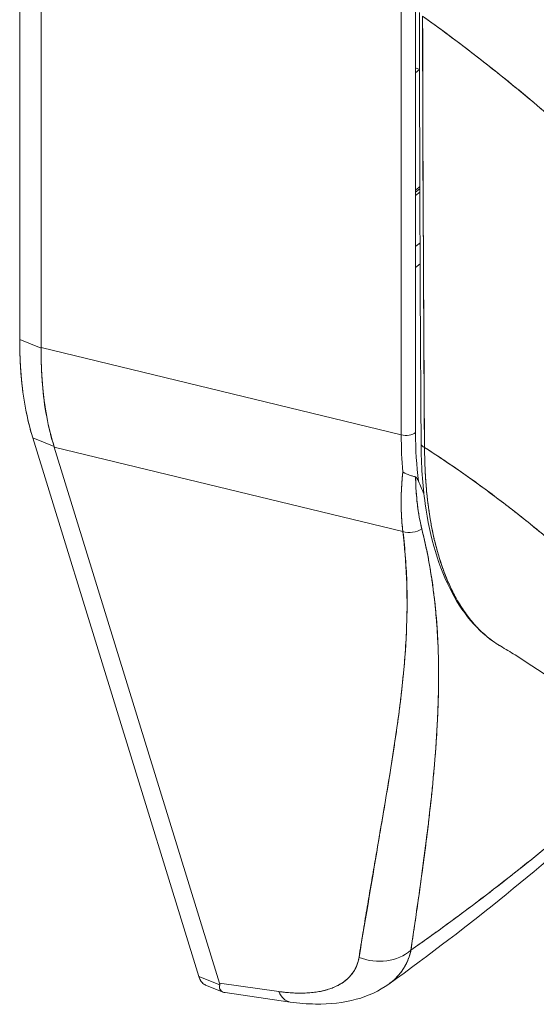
# Model space of a CAD drawing. Header units: inches. Extents: x 14 to 326, y 10 to 205.
# Tile 99 of 107: x 312.153 to 312.858, y 149.461 to 150.804. Entities that reach past the tile are written whole.
import ezdxf

# ---------------------------------------------------------------- set-up
doc = ezdxf.new("R2010")
doc.units = ezdxf.units.IN
doc.header["$LTSCALE"] = 20
doc.header["$MEASUREMENT"] = 0
doc.layers.add('Visible (ANSI)', color=7, linetype='Continuous', lineweight=5)

msp = doc.modelspace()

# ---------------------------------------------------------------- linework, layer by layer
at = {"layer": 'Visible (ANSI)'}
for p, q in [((312.1531, 150.3677), (312.1531, 151.0688)), ((312.1531, 151.0688), (312.1531, 150.3677)), ((312.1823, 151.0518), (312.1823, 150.3568)), ((312.1823, 150.3568), (312.1823, 151.0518)), ((312.6737, 150.2375), (312.6737, 150.8426)), ((312.6737, 150.8426), (312.6737, 150.2375)), ((312.6933, 150.8457), (312.6933, 150.2406)), ((312.6737, 150.7461), (312.6737, 150.7461)), ((312.6986, 150.736), (312.6933, 150.7382)), ((312.6986, 150.7359), (312.6933, 150.7316)), ((312.6737, 150.7154), (312.6737, 150.7154)), ((312.6933, 150.5717), (312.6975, 150.5752)), ((312.6991, 150.5735), (312.6933, 150.5687)), ((312.6933, 150.5642), (312.6991, 150.5689)), ((312.6737, 150.5556), (312.6737, 150.5556)), ((312.6737, 150.5526), (312.6737, 150.5526)), ((312.6737, 150.548), (312.6737, 150.548)), ((312.6975, 150.4981), (312.6933, 150.4946)), ((312.6737, 150.4784), (312.6737, 150.4784)), ((312.704, 150.4747), (312.704, 150.4747)), ((312.6933, 150.4659), (312.6994, 150.4709)), ((312.6737, 150.4497), (312.6737, 150.4497)), ((312.1823, 150.3559), (312.1531, 150.3677)), ((312.1531, 150.3677), (312.1823, 150.3559)), ((312.1823, 150.3559), (312.1823, 150.3568)), ((312.1823, 150.3568), (312.6737, 150.2375)), ((312.6737, 150.2375), (312.1823, 150.3568)), ((312.1709, 150.2335), (312.3975, 149.4987)), ((312.3975, 149.4987), (312.1709, 150.2335)), ((312.1709, 150.2335), (312.2001, 150.2217)), ((312.2001, 150.2217), (312.1709, 150.2335)), ((312.2003, 150.221), (312.2001, 150.2217)), ((312.676, 150.1056), (312.2003, 150.221)), ((312.2003, 150.221), (312.4259, 149.4896)), ((312.4259, 149.4896), (312.2003, 150.221)), ((312.2003, 150.221), (312.676, 150.1056)), ((312.2194, 150.2164), (312.2194, 150.2164)), ((312.7237, 149.8597), (312.7237, 149.8597)), ((312.6494, 149.7223), (312.6493, 149.7222)), ((312.3975, 149.4987), (312.426, 149.4872)), ((312.426, 149.4872), (312.3975, 149.4987)), ((312.4307, 149.4772), (312.4068, 149.4869)), ((312.5065, 149.478), (312.4259, 149.4896)), ((312.4259, 149.4896), (312.5065, 149.478)), ((312.5221, 149.4637), (312.4336, 149.4765))]:
    msp.add_line(p, q, dxfattribs=at)
for centre, start, end in [((312.6975, 150.4852), 66.3372, 66.3524), ((312.6984, 149.6585), 285.3725, 285.4491)]:
    msp.add_arc(centre, 0.0157, start, end, dxfattribs=at)
for centre, major_axis, ratio, start_param, end_param in [((312.6011, 150.9168), (-0.1358, -0.336), 0.468323, 1.22406, 1.225315), ((312.6975, 150.5881), (-0.01, 0.0122), 0.668835, 2.252305, 2.369654), ((312.6975, 150.4852), (0.01, -0.0122), 0.668835, 2.112436, 2.252305), ((312.6975, 150.4852), (-0.01, 0.0122), 0.668835, 5.254029, 5.393898), ((312.6975, 150.4852), (0.01, -0.0122), 0.668835, 1.73711, 1.738038), ((312.6975, 150.4852), (-0.01, 0.0122), 0.668835, 4.878703, 4.879631), ((312.4697, 150.6287), (0.2069, 0.5117), 0.468323, 2.282881, 2.619622), ((312.5261, 150.6041), (-0.2352, -0.498), 0.503322, 5.451865, 5.789292), ((312.6804, 150.2458), (0.0157, 0), 0.57735, 4.276056, 5.672319), ((312.6804, 150.2458), (-0.0157, 0), 0.57735, 1.134464, 2.530727), ((312.9921, 150.5028), (0.2073, 0.519), 0.465607, 2.281082, 2.395916), ((312.9921, 150.5028), (-0.2073, -0.519), 0.465597, 5.42267, 5.537503), ((313.0197, 150.5473), (0.2265, 0.5432), 0.432736, 2.338513, 2.490861), ((312.7102, 150.2253), (-0.00945, -0.00006), 0.583473, 0.000004, 1.050158), ((312.7102, 150.2253), (-0.00945, -0.00006), 0.583473, 0.000003, 1.050158), ((313.0784, 150.7239), (0.2715, 0.6716), 0.468323, 2.691488, 2.735144), ((312.6011, 150.0167), (0.042, 0.1038), 0.468323, 0.426653, 0.426664), ((312.6011, 150.0167), (0.042, 0.1038), 0.468323, 5.994169, 5.99418), ((312.6863, 150.127), (0.0262, 0.0049), 0.842869, 4.158131, 5.177492), ((312.6863, 150.127), (-0.0262, -0.0049), 0.842868, 1.016539, 2.035899), ((312.7229, 149.8858), (-0.0118, -0.0292), 0.468323, 0.756073, 0.756162), ((309.619, 151.02), (-3.8892, 0.0034), 0.577783, 2.487108, 2.487118), ((312.6407, 149.5727), (-0.0622, 0.0098), 0.845072, 1.300171, 2.531086), ((312.6407, 149.5727), (0.0622, -0.0098), 0.845076, 4.441771, 5.672683), ((312.5312, 149.5261), (-0.009, -0.0624), 0.475469, 5.657542, 6.283186), ((312.5312, 149.5261), (-0.009, -0.0624), 0.475469, 5.657555, 6.283185)]:
    msp.add_ellipse(centre, major_axis=major_axis, ratio=ratio, start_param=start_param, end_param=end_param, dxfattribs=at)
for points in [[(312.7008, 150.2253), (312.6995, 150.421), (312.6988, 150.6172), (312.6985, 150.8137)], [(312.699, 150.5767), (312.6985, 150.5761), (312.698, 150.5757), (312.6975, 150.5752)], [(312.6975, 150.5752), (312.698, 150.575), (312.6985, 150.5748), (312.6991, 150.5747)], [(312.6975, 150.4981), (312.6982, 150.4986), (312.6988, 150.499), (312.6993, 150.4993)], [(312.7206, 150.0876), (312.7206, 150.0876), (312.7206, 150.0876), (312.7206, 150.0876)], [(312.9641, 149.7375), (312.8708, 149.6517), (312.7676, 149.5681), (312.6568, 149.4882)], [(312.7028, 149.6452), (312.7028, 149.6452), (312.7028, 149.6452), (312.7028, 149.6452)], [(312.4216, 149.4889), (312.4216, 149.4889), (312.4216, 149.4889), (312.4216, 149.4889)]]:
    msp.add_open_spline(points, degree=3, dxfattribs=at)
for points, knots in [([(312.7055, 150.2205), (312.7053, 150.2341), (312.7052, 150.2489), (312.7051, 150.2644), (312.705, 150.2761), (312.7049, 150.2883), (312.7049, 150.3008), (312.7049, 150.302), (312.7049, 150.3033), (312.7048, 150.3046), (312.7048, 150.3167), (312.7047, 150.3291), (312.7047, 150.3417), (312.7046, 150.3531), (312.7046, 150.3647), (312.7045, 150.3764), (312.7045, 150.3816), (312.7045, 150.3869), (312.7045, 150.3923), (312.7044, 150.3978), (312.7044, 150.4033), (312.7044, 150.4089), (312.7043, 150.4191), (312.7043, 150.4294), (312.7042, 150.4396), (312.7041, 150.456), (312.704, 150.4724), (312.7039, 150.4887), (312.7039, 150.4916), (312.7039, 150.4945), (312.7039, 150.4974), (312.7038, 150.5161), (312.7036, 150.5346), (312.7035, 150.5526), (312.7035, 150.5629), (312.7034, 150.573), (312.7034, 150.5829), (312.7034, 150.5915), (312.7033, 150.5999), (312.7033, 150.6082), (312.7033, 150.6181), (312.7032, 150.6277), (312.7032, 150.6371), (312.7032, 150.6472), (312.7032, 150.6571), (312.7032, 150.6668), (312.7032, 150.667), (312.7032, 150.6671), (312.7032, 150.6673), (312.7032, 150.6781), (312.7032, 150.6887), (312.7032, 150.6991), (312.7032, 150.7106), (312.7032, 150.7219), (312.7032, 150.7329), (312.7032, 150.7362), (312.7032, 150.7395), (312.7032, 150.7427), (312.7032, 150.7518), (312.7031, 150.7607), (312.7031, 150.7694), (312.703, 150.7834), (312.7029, 150.7968), (312.7028, 150.8091)], [0, 0, 0, 0, 0.081335, 0.081335, 0.081335, 0.142857, 0.142857, 0.142857, 0.149075, 0.149075, 0.149075, 0.208369, 0.208369, 0.208369, 0.261718, 0.261718, 0.261718, 0.285714, 0.285714, 0.285714, 0.31059, 0.31059, 0.31059, 0.356152, 0.356152, 0.356152, 0.428571, 0.428571, 0.428571, 0.441332, 0.441332, 0.441332, 0.524105, 0.524105, 0.524105, 0.571429, 0.571429, 0.571429, 0.612746, 0.612746, 0.612746, 0.661888, 0.661888, 0.661888, 0.714286, 0.714286, 0.714286, 0.715129, 0.715129, 0.715129, 0.773301, 0.773301, 0.773301, 0.837913, 0.837913, 0.837913, 0.857143, 0.857143, 0.857143, 0.911653, 0.911653, 0.911653, 1, 1, 1, 1]), ([(312.7028, 150.8091), (312.737, 150.7845), (312.77, 150.7595), (312.8017, 150.7342), (312.8334, 150.709), (312.8638, 150.6835), (312.893, 150.658), (312.9221, 150.6324), (312.95, 150.6068), (312.9766, 150.5812), (313.0033, 150.5557), (313.0286, 150.5302), (313.0528, 150.5049), (313.077, 150.4796), (313.1, 150.4544), (313.1218, 150.4296), (313.1436, 150.4048), (313.1642, 150.3803), (313.1838, 150.3562), (313.2033, 150.332), (313.2217, 150.3083), (313.2391, 150.285), (313.2565, 150.2617), (313.2728, 150.2389), (313.2881, 150.2166), (313.2902, 150.2136), (313.2922, 150.2106), (313.2943, 150.2076)], [0, 0, 0, 0, 0.122921, 0.122921, 0.122921, 0.245842, 0.245842, 0.245842, 0.368763, 0.368763, 0.368763, 0.491684, 0.491684, 0.491684, 0.614605, 0.614605, 0.614605, 0.737526, 0.737526, 0.737526, 0.860447, 0.860447, 0.860447, 0.983368, 0.983368, 0.983368, 1, 1, 1, 1]), ([(312.7028, 150.8091), (312.7029, 150.7552), (312.703, 150.7018), (312.7032, 150.6488), (312.7033, 150.6355), (312.7033, 150.6222), (312.7034, 150.609), (312.7035, 150.5724), (312.7037, 150.536), (312.7039, 150.4997), (312.704, 150.4707), (312.7042, 150.4417), (312.7043, 150.4129), (312.7044, 150.396), (312.7045, 150.3791), (312.7046, 150.3624), (312.7049, 150.3147), (312.7052, 150.2674), (312.7055, 150.2205)], [0, 0, 0, 0, 0.266519, 0.266519, 0.266519, 0.333333, 0.333333, 0.333333, 0.518206, 0.518206, 0.518206, 0.666667, 0.666667, 0.666667, 0.753542, 0.753542, 0.753542, 1, 1, 1, 1]), ([(313.2943, 150.2076), (313.2787, 150.2305), (313.2621, 150.254), (313.2443, 150.2779), (313.2266, 150.3019), (313.2077, 150.3264), (313.1877, 150.3513), (313.1676, 150.3762), (313.1464, 150.4015), (313.1239, 150.4272), (313.1015, 150.4528), (313.0777, 150.4788), (313.0527, 150.5049), (313.0277, 150.5311), (313.0014, 150.5575), (312.9738, 150.5839), (312.9462, 150.6104), (312.9172, 150.6369), (312.8869, 150.6633), (312.8566, 150.6897), (312.8249, 150.716), (312.7918, 150.7421), (312.7632, 150.7647), (312.7335, 150.787), (312.7028, 150.8091)], [0, 0, 0, 0, 0.127116, 0.127116, 0.127116, 0.254233, 0.254233, 0.254233, 0.381349, 0.381349, 0.381349, 0.508466, 0.508466, 0.508466, 0.635582, 0.635582, 0.635582, 0.762699, 0.762699, 0.762699, 0.889815, 0.889815, 0.889815, 1, 1, 1, 1]), ([(312.1709, 150.2335), (312.1669, 150.2462), (312.1637, 150.2596), (312.161, 150.2739), (312.1584, 150.2882), (312.1564, 150.3033), (312.1551, 150.319), (312.1537, 150.3346), (312.1531, 150.3509), (312.1531, 150.3677)], [0, 0, 0, 0, 0.333333, 0.333333, 0.333333, 0.666667, 0.666667, 0.666667, 1, 1, 1, 1]), ([(312.2001, 150.2217), (312.196, 150.2344), (312.1926, 150.248), (312.1899, 150.2623), (312.1872, 150.2766), (312.1852, 150.2916), (312.184, 150.3072), (312.1827, 150.3228), (312.1822, 150.3391), (312.1823, 150.3559)], [0, 0, 0, 0, 0.3333333, 0.3333333, 0.3333333, 0.6666667, 0.6666667, 0.6666667, 0.9999976, 0.9999976, 0.9999976, 0.9999976]), ([(312.1823, 150.3559), (312.1823, 150.356), (312.1823, 150.3561), (312.1823, 150.3562), (312.1823, 150.3563), (312.1823, 150.3564), (312.1823, 150.3565), (312.1823, 150.3566), (312.1823, 150.3567), (312.1823, 150.3568)], [0, 0, 0, 0, 0.333333, 0.333333, 0.333333, 0.666667, 0.666667, 0.666667, 1, 1, 1, 1]), ([(312.2003, 150.221), (312.2003, 150.2211), (312.2003, 150.2211), (312.2003, 150.2212), (312.2002, 150.2213), (312.2002, 150.2214), (312.2002, 150.2214), (312.2002, 150.2215), (312.2001, 150.2216), (312.2001, 150.2217)], [0, 0, 0, 0, 0.333333, 0.333333, 0.333333, 0.666667, 0.666667, 0.666667, 1, 1, 1, 1]), ([(312.8095, 149.9491), (312.7825, 149.9649), (312.7598, 149.9904), (312.7251, 150.056), (312.7129, 150.0972), (312.7028, 150.1692), (312.701, 150.1966), (312.7008, 150.2253)], [0, 0, 0, 0, 0.599692, 0.599692, 1.208863, 1.208863, 1.543595, 1.543595, 1.543595, 1.543595]), ([(312.7055, 150.2205), (312.7056, 150.2137), (312.7057, 150.2071), (312.7059, 150.2005), (312.7061, 150.1934), (312.7064, 150.1865), (312.7068, 150.1797), (312.7073, 150.173), (312.7078, 150.1663), (312.7084, 150.1598), (312.709, 150.1534), (312.7097, 150.1471), (312.7106, 150.1409), (312.7108, 150.1393), (312.711, 150.1377), (312.7112, 150.1362), (312.7118, 150.1317), (312.7125, 150.1273), (312.7132, 150.123), (312.7142, 150.1172), (312.7153, 150.1115), (312.7164, 150.1059), (312.7177, 150.0999), (312.719, 150.0941), (312.7204, 150.0884), (312.722, 150.0822), (312.7237, 150.0761), (312.7255, 150.0702), (312.7262, 150.068), (312.7268, 150.0659), (312.7275, 150.0638), (312.7288, 150.0598), (312.7302, 150.0559), (312.7316, 150.052), (312.7339, 150.0458), (312.7364, 150.0399), (312.7389, 150.0342), (312.7416, 150.0282), (312.7444, 150.0224), (312.7474, 150.0169), (312.7495, 150.0131), (312.7517, 150.0093), (312.7539, 150.0057), (312.755, 150.0039), (312.7561, 150.0022), (312.7572, 150.0005), (312.7607, 149.9951), (312.7645, 149.99), (312.7683, 149.9852), (312.7724, 149.9802), (312.7765, 149.9756), (312.7808, 149.9713), (312.7836, 149.9686), (312.7864, 149.966), (312.7893, 149.9636), (312.7905, 149.9625), (312.7918, 149.9615), (312.793, 149.9605), (312.7967, 149.9576), (312.8005, 149.9548), (312.8043, 149.9523), (312.806, 149.9513), (312.8077, 149.9502), (312.8094, 149.9492)], [0, 0, 0, 0, 0.0252146, 0.0252146, 0.0252146, 0.0520191, 0.0520191, 0.0520191, 0.0784751, 0.0784751, 0.0784751, 0.1044582, 0.1044582, 0.1044582, 0.1111111, 0.1111111, 0.1111111, 0.1300024, 0.1300024, 0.1300024, 0.1552808, 0.1552808, 0.1552808, 0.1821675, 0.1821675, 0.1821675, 0.2116395, 0.2116395, 0.2116395, 0.2222222, 0.2222222, 0.2222222, 0.2427186, 0.2427186, 0.2427186, 0.2753031, 0.2753031, 0.2753031, 0.3093724, 0.3093724, 0.3093724, 0.3333333, 0.3333333, 0.3333333, 0.3449101, 0.3449101, 0.3449101, 0.3819113, 0.3819113, 0.3819113, 0.4201077, 0.4201077, 0.4201077, 0.4444444, 0.4444444, 0.4444444, 0.4548904, 0.4548904, 0.4548904, 0.4853852, 0.4853852, 0.4853852, 0.4985351, 0.4985351, 0.4985351, 0.4985351]), ([(313.2442, 149.6476), (313.239, 149.6577), (313.2335, 149.668), (313.2276, 149.6785), (313.2217, 149.6891), (313.2154, 149.6999), (313.2088, 149.7109), (313.2022, 149.7219), (313.1952, 149.7332), (313.1878, 149.7446), (313.1804, 149.7561), (313.1726, 149.7678), (313.1644, 149.7797), (313.1562, 149.7916), (313.1476, 149.8036), (313.1386, 149.8159), (313.1295, 149.8281), (313.1201, 149.8405), (313.1102, 149.853), (313.1004, 149.8656), (313.0901, 149.8783), (313.0793, 149.8911), (313.0686, 149.9039), (313.0574, 149.9168), (313.0458, 149.9297), (313.0342, 149.9427), (313.0221, 149.9558), (313.0096, 149.9689), (312.9971, 149.982), (312.9841, 149.9951), (312.9707, 150.0083), (312.9573, 150.0214), (312.9434, 150.0346), (312.9291, 150.0477), (312.9148, 150.0608), (312.9, 150.0739), (312.8848, 150.0869), (312.8695, 150.0999), (312.8539, 150.1128), (312.8378, 150.1256), (312.8217, 150.1384), (312.8051, 150.151), (312.7881, 150.1635), (312.7712, 150.176), (312.7538, 150.1883), (312.7359, 150.2004), (312.7259, 150.2072), (312.7158, 150.2139), (312.7055, 150.2205)], [0, 0, 0, 0, 0.06426, 0.06426, 0.06426, 0.128523, 0.128523, 0.128523, 0.192785, 0.192785, 0.192785, 0.257047, 0.257047, 0.257047, 0.321309, 0.321309, 0.321309, 0.385571, 0.385571, 0.385571, 0.449834, 0.449834, 0.449834, 0.514096, 0.514096, 0.514096, 0.578358, 0.578358, 0.578358, 0.64262, 0.64262, 0.64262, 0.706882, 0.706882, 0.706882, 0.771145, 0.771145, 0.771145, 0.835407, 0.835407, 0.835407, 0.899669, 0.899669, 0.899669, 0.963931, 0.963931, 0.963931, 1, 1, 1, 1]), ([(312.8094, 149.9492), (312.8081, 149.95), (312.8067, 149.9508), (312.8054, 149.9516), (312.8025, 149.9535), (312.7996, 149.9555), (312.7967, 149.9576), (312.788, 149.9641), (312.7794, 149.9721), (312.7709, 149.9821), (312.7707, 149.9824), (312.7704, 149.9827), (312.7702, 149.983), (312.7624, 149.9923), (312.7549, 150.0033), (312.7481, 150.0157), (312.7453, 150.0208), (312.7426, 150.0262), (312.74, 150.0317), (312.7367, 150.0389), (312.7337, 150.0464), (312.7309, 150.0542), (312.7262, 150.067), (312.7223, 150.0803), (312.7192, 150.0936), (312.7189, 150.0945), (312.7187, 150.0954), (312.7185, 150.0964), (312.7152, 150.1109), (312.7126, 150.1253), (312.7107, 150.1399), (312.7099, 150.1458), (312.7092, 150.1517), (312.7086, 150.1577), (312.7078, 150.1658), (312.7072, 150.174), (312.7067, 150.1821), (312.7059, 150.1954), (312.7056, 150.2084), (312.7055, 150.2205)], [0.6067254, 0.6067254, 0.6067254, 0.6067254, 0.6153846, 0.6153846, 0.6153846, 0.6345506, 0.6345506, 0.6345506, 0.6923077, 0.6923077, 0.6923077, 0.6940686, 0.6940686, 0.6940686, 0.747191, 0.747191, 0.747191, 0.7692308, 0.7692308, 0.7692308, 0.7981527, 0.7981527, 0.7981527, 0.8461538, 0.8461538, 0.8461538, 0.8494491, 0.8494491, 0.8494491, 0.9017388, 0.9017388, 0.9017388, 0.9230769, 0.9230769, 0.9230769, 0.9521732, 0.9521732, 0.9521732, 1, 1, 1, 1]), ([(312.7055, 150.2205), (312.7411, 150.1975), (312.7751, 150.1736), (312.8075, 150.1491), (312.8399, 150.1245), (312.8706, 150.0994), (312.8996, 150.074), (312.9287, 150.0486), (312.956, 150.023), (312.9816, 149.9974), (313.0072, 149.9719), (313.0312, 149.9464), (313.0534, 149.9212), (313.0756, 149.896), (313.0962, 149.8712), (313.1151, 149.8468), (313.134, 149.8225), (313.1513, 149.7988), (313.1671, 149.7758), (313.1829, 149.7527), (313.1971, 149.7305), (313.2099, 149.709), (313.2227, 149.6877), (313.2341, 149.6671), (313.2442, 149.6476)], [0, 0, 0, 0, 0.125007, 0.125007, 0.125007, 0.250015, 0.250015, 0.250015, 0.375022, 0.375022, 0.375022, 0.50003, 0.50003, 0.50003, 0.625037, 0.625037, 0.625037, 0.750045, 0.750045, 0.750045, 0.875052, 0.875052, 0.875052, 1, 1, 1, 1]), ([(312.6759, 150.187), (312.6748, 150.177), (312.6741, 150.1674), (312.6738, 150.158), (312.6735, 150.1486), (312.6735, 150.1395), (312.6739, 150.1308), (312.6742, 150.1221), (312.6749, 150.1136), (312.676, 150.1056)], [0, 0, 0, 0, 0.333333, 0.333333, 0.333333, 0.666667, 0.666667, 0.666667, 1, 1, 1, 1]), ([(312.676, 150.1056), (312.6753, 150.1111), (312.6747, 150.1167), (312.6743, 150.1226), (312.6741, 150.1253), (312.674, 150.128), (312.6739, 150.1308), (312.6737, 150.134), (312.6736, 150.1372), (312.6736, 150.1405), (312.6735, 150.1462), (312.6736, 150.152), (312.6738, 150.158), (312.6738, 150.1584), (312.6738, 150.1588), (312.6739, 150.1593), (312.6741, 150.1657), (312.6745, 150.1722), (312.6751, 150.1789), (312.6753, 150.1816), (312.6756, 150.1843), (312.6759, 150.187)], [0, 0, 0, 0, 0.227322, 0.227322, 0.227322, 0.333333, 0.333333, 0.333333, 0.45463, 0.45463, 0.45463, 0.666667, 0.666667, 0.666667, 0.681967, 0.681967, 0.681967, 0.9093, 0.9093, 0.9093, 1, 1, 1, 1]), ([(312.6933, 150.1801), (312.6922, 150.1805), (312.691, 150.1809), (312.6897, 150.1813), (312.6891, 150.1815), (312.6885, 150.1816), (312.6879, 150.1818), (312.6859, 150.1824), (312.6839, 150.1831), (312.6818, 150.1839), (312.6798, 150.1848), (312.6777, 150.1858), (312.6759, 150.187)], [0, 0, 0, 0, 0.227317, 0.227317, 0.227317, 0.333333, 0.333333, 0.333333, 0.666667, 0.666667, 0.666667, 1, 1, 1, 1]), ([(312.6759, 150.187), (312.6777, 150.1858), (312.6798, 150.1848), (312.6818, 150.1839), (312.6839, 150.1831), (312.686, 150.1824), (312.6879, 150.1818), (312.6899, 150.1812), (312.6917, 150.1807), (312.6933, 150.1801)], [0, 0, 0, 0, 0.333333, 0.333333, 0.333333, 0.666667, 0.666667, 0.666667, 1, 1, 1, 1]), ([(312.6971, 150.1745), (312.6968, 150.1753), (312.6964, 150.1761), (312.6961, 150.1768), (312.6957, 150.1775), (312.6953, 150.1782), (312.6949, 150.1787), (312.6944, 150.1793), (312.6939, 150.1798), (312.6933, 150.1801)], [0, 0, 0, 0, 0.333333, 0.333333, 0.333333, 0.666667, 0.666667, 0.666667, 1, 1, 1, 1]), ([(312.6933, 150.1801), (312.6934, 150.1714), (312.6938, 150.163), (312.6945, 150.1549), (312.6952, 150.1467), (312.6961, 150.1389), (312.6973, 150.1313), (312.6985, 150.1237), (312.7, 150.1164), (312.7017, 150.1094)], [0, 0, 0, 0, 0.3333333, 0.3333333, 0.3333333, 0.6666667, 0.6666667, 0.6666667, 1, 1, 1, 1]), ([(312.6971, 150.1745), (312.6968, 150.1753), (312.6964, 150.1761), (312.6961, 150.1768), (312.6957, 150.1775), (312.6953, 150.1782), (312.6949, 150.1787), (312.6944, 150.1793), (312.6939, 150.1798), (312.6933, 150.1801)], [0, 0, 0, 0, 0.333333, 0.333333, 0.333333, 0.666667, 0.666667, 0.666667, 1, 1, 1, 1]), ([(312.6933, 150.1801), (312.6933, 150.1799), (312.6933, 150.1798), (312.6933, 150.1796), (312.6934, 150.1731), (312.6937, 150.1668), (312.6941, 150.1606), (312.6945, 150.1545), (312.695, 150.1485), (312.6957, 150.1426), (312.6964, 150.1367), (312.6973, 150.1311), (312.6983, 150.1255), (312.6993, 150.12), (312.7005, 150.1146), (312.7017, 150.1094)], [0, 0, 0, 0, 0.0066, 0.0066, 0.0066, 0.256927, 0.256927, 0.256927, 0.505833, 0.505833, 0.505833, 0.753477, 0.753477, 0.753477, 1, 1, 1, 1]), ([(312.7017, 150.1094), (312.706, 150.092), (312.7096, 150.0749), (312.7126, 150.0579), (312.7156, 150.0408), (312.7179, 150.0238), (312.7198, 150.0067), (312.7216, 149.9895), (312.7229, 149.9722), (312.7237, 149.9545), (312.7245, 149.9369), (312.7248, 149.9188), (312.7247, 149.9001), (312.7245, 149.8815), (312.7239, 149.8622), (312.7229, 149.842), (312.7218, 149.8219), (312.7203, 149.8008), (312.7183, 149.7786), (312.7162, 149.7563), (312.7138, 149.7328), (312.7108, 149.7077), (312.7078, 149.6826), (312.7044, 149.6559), (312.7003, 149.6271), (312.6963, 149.5983), (312.6917, 149.5674), (312.687, 149.5346)], [0, 0, 0, 0, 0.111111, 0.111111, 0.111111, 0.222222, 0.222222, 0.222222, 0.333333, 0.333333, 0.333333, 0.444444, 0.444444, 0.444444, 0.555556, 0.555556, 0.555556, 0.666667, 0.666667, 0.666667, 0.777778, 0.777778, 0.777778, 0.888889, 0.888889, 0.888889, 1, 1, 1, 1]), ([(312.7017, 150.1094), (312.7032, 150.1035), (312.7047, 150.0974), (312.706, 150.0914), (312.7073, 150.0854), (312.7086, 150.0794), (312.7098, 150.0733), (312.711, 150.0673), (312.7121, 150.0613), (312.7131, 150.0553), (312.7141, 150.0493), (312.7151, 150.0432), (312.7159, 150.0371), (312.7168, 150.0311), (312.7176, 150.0251), (312.7184, 150.019), (312.7191, 150.0129), (312.7198, 150.0068), (312.7204, 150.0007), (312.7209, 149.9952), (312.7214, 149.9896), (312.7218, 149.9841), (312.7219, 149.9835), (312.7219, 149.9829), (312.722, 149.9823), (312.7225, 149.9762), (312.7229, 149.97), (312.7232, 149.9638), (312.7236, 149.9575), (312.7238, 149.9513), (312.7241, 149.945), (312.7243, 149.9387), (312.7245, 149.9324), (312.7246, 149.926), (312.7247, 149.9196), (312.7247, 149.9132), (312.7247, 149.9067), (312.7247, 149.9002), (312.7246, 149.8936), (312.7245, 149.887), (312.7244, 149.8804), (312.7242, 149.8737), (312.724, 149.867), (312.7237, 149.8608), (312.7235, 149.8546), (312.7232, 149.8484), (312.7232, 149.8478), (312.7231, 149.8471), (312.7231, 149.8464), (312.7227, 149.8394), (312.7223, 149.8324), (312.7219, 149.8254), (312.7214, 149.8182), (312.7209, 149.811), (312.7204, 149.8037), (312.7198, 149.7963), (312.7192, 149.7889), (312.7185, 149.7814), (312.7178, 149.7737), (312.7171, 149.766), (312.7163, 149.7583), (312.7155, 149.7504), (312.7147, 149.7424), (312.7138, 149.7344), (312.7129, 149.7262), (312.712, 149.7179), (312.711, 149.7095), (312.7106, 149.7063), (312.7102, 149.7031), (312.7098, 149.6998), (312.7092, 149.6945), (312.7085, 149.6891), (312.7078, 149.6836), (312.7067, 149.6747), (312.7055, 149.6657), (312.7043, 149.6566), (312.7031, 149.6473), (312.7018, 149.6379), (312.7005, 149.6284), (312.6992, 149.6186), (312.6978, 149.6087), (312.6963, 149.5987), (312.6949, 149.5884), (312.6934, 149.578), (312.6918, 149.5675), (312.6902, 149.5567), (312.6886, 149.5457), (312.687, 149.5346)], [0, 0, 0, 0, 0.037382, 0.037382, 0.037382, 0.074234, 0.074234, 0.074234, 0.110636, 0.110636, 0.110636, 0.146671, 0.146671, 0.146671, 0.182417, 0.182417, 0.182417, 0.217957, 0.217957, 0.217957, 0.25, 0.25, 0.25, 0.253368, 0.253368, 0.253368, 0.288725, 0.288725, 0.288725, 0.324095, 0.324095, 0.324095, 0.359547, 0.359547, 0.359547, 0.39515, 0.39515, 0.39515, 0.430974, 0.430974, 0.430974, 0.467089, 0.467089, 0.467089, 0.5, 0.5, 0.5, 0.503564, 0.503564, 0.503564, 0.540473, 0.540473, 0.540473, 0.577897, 0.577897, 0.577897, 0.615918, 0.615918, 0.615918, 0.654622, 0.654622, 0.654622, 0.694093, 0.694093, 0.694093, 0.734423, 0.734423, 0.734423, 0.75, 0.75, 0.75, 0.775706, 0.775706, 0.775706, 0.818036, 0.818036, 0.818036, 0.861515, 0.861515, 0.861515, 0.906243, 0.906243, 0.906243, 0.952322, 0.952322, 0.952322, 1, 1, 1, 1]), ([(312.676, 150.1056), (312.6807, 150.0642), (312.6826, 150.0212), (312.6811, 149.9766), (312.6795, 149.9321), (312.6746, 149.8859), (312.6678, 149.8379), (312.661, 149.7899), (312.6523, 149.74), (312.6435, 149.6878), (312.6347, 149.6356), (312.6258, 149.5812), (312.6161, 149.5247)], [0, 0, 0, 0, 0.25, 0.25, 0.25, 0.5, 0.5, 0.5, 0.75, 0.75, 0.75, 1, 1, 1, 1]), ([(312.6161, 149.5247), (312.6179, 149.5358), (312.6196, 149.5469), (312.6214, 149.558), (312.6232, 149.5685), (312.6249, 149.579), (312.6267, 149.5896), (312.6283, 149.5996), (312.63, 149.6096), (312.6317, 149.6196), (312.6334, 149.6291), (312.635, 149.6387), (312.6367, 149.6482), (312.6382, 149.6573), (312.6398, 149.6665), (312.6414, 149.6756), (312.6429, 149.6843), (312.6444, 149.6931), (312.6459, 149.7018), (312.6474, 149.7102), (312.6488, 149.7186), (312.6502, 149.727), (312.6516, 149.7351), (312.653, 149.7432), (312.6543, 149.7512), (312.6556, 149.759), (312.6569, 149.7668), (312.6582, 149.7746), (312.6594, 149.7822), (312.6606, 149.7897), (312.6618, 149.7973), (312.6624, 149.8012), (312.663, 149.8051), (312.6636, 149.809), (312.6641, 149.8124), (312.6646, 149.8158), (312.6651, 149.8192), (312.6662, 149.8263), (312.6672, 149.8334), (312.6682, 149.8405), (312.6691, 149.8475), (312.6701, 149.8544), (312.671, 149.8613), (312.6718, 149.8681), (312.6727, 149.8748), (312.6735, 149.8816), (312.6742, 149.8882), (312.675, 149.8948), (312.6756, 149.9015), (312.6763, 149.9079), (312.6769, 149.9144), (312.6775, 149.921), (312.6781, 149.9273), (312.6786, 149.9337), (312.679, 149.9401), (312.6795, 149.9464), (312.6799, 149.9527), (312.6803, 149.959), (312.6806, 149.9652), (312.6809, 149.9715), (312.6811, 149.9777), (312.6813, 149.9839), (312.6815, 149.99), (312.6816, 149.9962), (312.6817, 150.0023), (312.6817, 150.0084), (312.6817, 150.0146), (312.6817, 150.0207), (312.6816, 150.0267), (312.6814, 150.0329), (312.6813, 150.0389), (312.681, 150.045), (312.6807, 150.0511), (312.6804, 150.0571), (312.68, 150.0632), (312.6796, 150.0692), (312.6791, 150.0753), (312.6786, 150.0813), (312.678, 150.0874), (312.6774, 150.0934), (312.6768, 150.0995), (312.676, 150.1056)], [0, 0, 0, 0, 0.058373, 0.058373, 0.058373, 0.113771, 0.113771, 0.113771, 0.166588, 0.166588, 0.166588, 0.217025, 0.217025, 0.217025, 0.265271, 0.265271, 0.265271, 0.311506, 0.311506, 0.311506, 0.355892, 0.355892, 0.355892, 0.398581, 0.398581, 0.398581, 0.439711, 0.439711, 0.439711, 0.479413, 0.479413, 0.479413, 0.5, 0.5, 0.5, 0.517807, 0.517807, 0.517807, 0.555021, 0.555021, 0.555021, 0.59116, 0.59116, 0.59116, 0.62632, 0.62632, 0.62632, 0.660593, 0.660593, 0.660593, 0.694065, 0.694065, 0.694065, 0.726815, 0.726815, 0.726815, 0.75892, 0.75892, 0.75892, 0.79045, 0.79045, 0.79045, 0.821471, 0.821471, 0.821471, 0.852043, 0.852043, 0.852043, 0.882223, 0.882223, 0.882223, 0.912065, 0.912065, 0.912065, 0.941613, 0.941613, 0.941613, 0.970914, 0.970914, 0.970914, 1, 1, 1, 1]), ([(313.1686, 149.6138), (313.14, 149.6553), (313.1055, 149.6982), (313.0323, 149.7771), (312.993, 149.8145), (312.9122, 149.8816), (312.8695, 149.9123), (312.8225, 149.9414), (312.8159, 149.9454), (312.8094, 149.9492)], [0, 0, 0, 0, 0.530088, 0.530088, 1.034011, 1.034011, 1.544006, 1.544006, 1.627874, 1.627874, 1.627874, 1.627874]), ([(312.687, 149.5346), (312.7198, 149.5577), (312.7515, 149.5808), (312.7825, 149.6043), (312.8134, 149.6278), (312.8436, 149.6517), (312.8731, 149.676), (312.9016, 149.6995), (312.9294, 149.7234), (312.9564, 149.7475)], [0, 0, 0, 0, 0.25, 0.25, 0.25, 0.5, 0.5, 0.5, 0.7426, 0.7426, 0.7426, 0.7426]), ([(312.687, 149.5346), (312.7036, 149.5463), (312.7201, 149.5581), (312.7363, 149.5699), (312.7629, 149.5893), (312.7888, 149.6089), (312.8139, 149.6285), (312.8186, 149.6321), (312.8232, 149.6358), (312.8279, 149.6395), (312.8582, 149.6634), (312.8873, 149.6875), (312.916, 149.7121), (312.9208, 149.7162), (312.9255, 149.7203), (312.9301, 149.7244), (312.9389, 149.732), (312.9477, 149.7398), (312.9564, 149.7475)], [0, 0, 0, 0, 0.1263134, 0.1263134, 0.1263134, 0.3333333, 0.3333333, 0.3333333, 0.3719957, 0.3719957, 0.3719957, 0.6250804, 0.6250804, 0.6250804, 0.6666667, 0.6666667, 0.6666667, 0.7446194, 0.7446194, 0.7446194, 0.7446194]), ([(312.687, 149.5346), (312.6867, 149.5334), (312.6865, 149.5323), (312.6862, 149.5312), (312.6854, 149.5284), (312.6846, 149.5256), (312.6836, 149.523), (312.6826, 149.5203), (312.6814, 149.5177), (312.6802, 149.5152), (312.6794, 149.5137), (312.6786, 149.5123), (312.6777, 149.5108), (312.6772, 149.5099), (312.6766, 149.5089), (312.676, 149.508), (312.6744, 149.5057), (312.6728, 149.5035), (312.671, 149.5014), (312.6692, 149.4992), (312.6673, 149.4972), (312.6653, 149.4953), (312.6641, 149.4941), (312.6628, 149.493), (312.6615, 149.4919), (312.6606, 149.4912), (312.6597, 149.4904), (312.6588, 149.4897), (312.6582, 149.4892), (312.6575, 149.4887), (312.6568, 149.4882)], [0, 0, 0, 0, 0.0216075, 0.0216075, 0.0216075, 0.077357, 0.077357, 0.077357, 0.1330535, 0.1330535, 0.1330535, 0.1666667, 0.1666667, 0.1666667, 0.188734, 0.188734, 0.188734, 0.2444339, 0.2444339, 0.2444339, 0.3001472, 0.3001472, 0.3001472, 0.3333333, 0.3333333, 0.3333333, 0.3558616, 0.3558616, 0.3558616, 0.3721715, 0.3721715, 0.3721715, 0.3721715]), ([(312.6568, 149.4882), (312.6584, 149.4894), (312.66, 149.4906), (312.6615, 149.4919), (312.668, 149.4974), (312.6735, 149.5037), (312.6777, 149.5108), (312.682, 149.518), (312.6851, 149.526), (312.687, 149.5346)], [0.6277935, 0.6277935, 0.6277935, 0.6277935, 0.6666667, 0.6666667, 0.6666667, 0.8333333, 0.8333333, 0.8333333, 1, 1, 1, 1]), ([(312.6161, 149.5247), (312.6148, 149.5171), (312.6123, 149.5104), (312.6083, 149.5045), (312.6044, 149.4986), (312.5991, 149.4936), (312.5926, 149.4894), (312.5861, 149.4853), (312.5785, 149.482), (312.5698, 149.4798), (312.5611, 149.4775), (312.5514, 149.4762), (312.5408, 149.4759), (312.5303, 149.4756), (312.5189, 149.4763), (312.5065, 149.478)], [0, 0, 0, 0, 0.2, 0.2, 0.2, 0.4, 0.4, 0.4, 0.6, 0.6, 0.6, 0.8, 0.8, 0.8, 1, 1, 1, 1]), ([(312.5065, 149.478), (312.5084, 149.4778), (312.5103, 149.4775), (312.5121, 149.4773), (312.5155, 149.4769), (312.5187, 149.4766), (312.522, 149.4763), (312.5252, 149.4761), (312.5283, 149.476), (312.5314, 149.4759), (312.5345, 149.4758), (312.5375, 149.4758), (312.5405, 149.4759), (312.5435, 149.476), (312.5464, 149.4761), (312.5492, 149.4763), (312.552, 149.4766), (312.5548, 149.4769), (312.5574, 149.4773), (312.5601, 149.4777), (312.5627, 149.4781), (312.5653, 149.4787), (312.5678, 149.4792), (312.5702, 149.4798), (312.5726, 149.4805), (312.575, 149.4812), (312.5773, 149.482), (312.5795, 149.4828), (312.5804, 149.4832), (312.5813, 149.4836), (312.5823, 149.484), (312.5835, 149.4845), (312.5846, 149.485), (312.5858, 149.4856), (312.5878, 149.4866), (312.5897, 149.4876), (312.5916, 149.4888), (312.5934, 149.4899), (312.5952, 149.4911), (312.5968, 149.4924), (312.5985, 149.4937), (312.6, 149.495), (312.6015, 149.4964), (312.603, 149.4978), (312.6043, 149.4993), (312.6056, 149.5008), (312.6068, 149.5024), (312.608, 149.504), (312.609, 149.5056), (312.6101, 149.5073), (312.6111, 149.509), (312.6119, 149.5108), (312.6127, 149.5126), (312.6135, 149.5145), (312.6141, 149.5164), (312.6147, 149.5183), (312.6153, 149.5203), (312.6157, 149.5223), (312.6158, 149.5231), (312.616, 149.5239), (312.6161, 149.5247)], [0, 0, 0, 0, 0.031589, 0.031589, 0.031589, 0.087981, 0.087981, 0.087981, 0.14403, 0.14403, 0.14403, 0.199779, 0.199779, 0.199779, 0.255256, 0.255256, 0.255256, 0.310513, 0.310513, 0.310513, 0.36568, 0.36568, 0.36568, 0.420831, 0.420831, 0.420831, 0.475991, 0.475991, 0.475991, 0.5, 0.5, 0.5, 0.531175, 0.531175, 0.531175, 0.586356, 0.586356, 0.586356, 0.641598, 0.641598, 0.641598, 0.696973, 0.696973, 0.696973, 0.752544, 0.752544, 0.752544, 0.808363, 0.808363, 0.808363, 0.864488, 0.864488, 0.864488, 0.920979, 0.920979, 0.920979, 0.977864, 0.977864, 0.977864, 1, 1, 1, 1]), ([(312.4068, 149.4869), (312.405, 149.4876), (312.4034, 149.4888), (312.402, 149.4902), (312.4001, 149.4923), (312.3986, 149.4951), (312.3975, 149.4987)], [0.5755005, 0.5755005, 0.5755005, 0.5755005, 0.75, 0.75, 0.75, 1, 1, 1, 1]), ([(312.4068, 149.4869), (312.4067, 149.4869), (312.4066, 149.487), (312.4066, 149.487), (312.4052, 149.4876), (312.4039, 149.4884), (312.4028, 149.4895), (312.4016, 149.4906), (312.4006, 149.4919), (312.3997, 149.4935), (312.3988, 149.495), (312.3981, 149.4968), (312.3975, 149.4987)], [0.5763795, 0.5763795, 0.5763795, 0.5763795, 0.5830605, 0.5830605, 0.5830605, 0.721831, 0.721831, 0.721831, 0.8615122, 0.8615122, 0.8615122, 1, 1, 1, 1]), ([(312.426, 149.4872), (312.4257, 149.4856), (312.4256, 149.4842), (312.4259, 149.4829), (312.426, 149.4823), (312.4261, 149.4818), (312.4263, 149.4814), (312.4266, 149.4807), (312.427, 149.4801), (312.4275, 149.4795), (312.4281, 149.4787), (312.429, 149.478), (312.43, 149.4775), (312.4302, 149.4774), (312.4304, 149.4774), (312.4305, 149.4773), (312.4314, 149.4769), (312.4325, 149.4766), (312.4336, 149.4765)], [0, 0, 0, 0, 0.1422031, 0.1422031, 0.1422031, 0.2, 0.2, 0.2, 0.2819228, 0.2819228, 0.2819228, 0.4, 0.4, 0.4, 0.418336, 0.418336, 0.418336, 0.5170142, 0.5170142, 0.5170142, 0.5170142]), ([(312.4336, 149.4765), (312.4322, 149.4767), (312.4311, 149.477), (312.43, 149.4775), (312.4283, 149.4784), (312.427, 149.4797), (312.4263, 149.4814), (312.4256, 149.483), (312.4256, 149.485), (312.426, 149.4872)], [0.4825722, 0.4825722, 0.4825722, 0.4825722, 0.6, 0.6, 0.6, 0.8, 0.8, 0.8, 0.9999849, 0.9999849, 0.9999849, 0.9999849]), ([(312.426, 149.4872), (312.4261, 149.4874), (312.4261, 149.4876), (312.4261, 149.4879), (312.4261, 149.4882), (312.4261, 149.4884), (312.4261, 149.4887), (312.426, 149.489), (312.426, 149.4893), (312.4259, 149.4896)], [0, 0, 0, 0, 0.333333, 0.333333, 0.333333, 0.666667, 0.666667, 0.666667, 1, 1, 1, 1]), ([(312.426, 149.4872), (312.4261, 149.4874), (312.4261, 149.4876), (312.4261, 149.4879), (312.4261, 149.4882), (312.4261, 149.4884), (312.4261, 149.4887), (312.426, 149.489), (312.426, 149.4893), (312.4259, 149.4896)], [0, 0, 0, 0, 0.3333333, 0.3333333, 0.3333333, 0.6666667, 0.6666667, 0.6666667, 0.9998285, 0.9998285, 0.9998285, 0.9998285]), ([(312.6568, 149.4882), (312.6436, 149.4787), (312.6284, 149.4718), (312.5949, 149.4626), (312.5762, 149.4606), (312.5455, 149.4611), (312.5339, 149.462), (312.5222, 149.4637)], [0, 0, 0, 0, 0.1912153, 0.1912153, 0.4008635, 0.4008635, 0.5236199, 0.5236199, 0.5236199, 0.5236199])]:
    msp.add_open_spline(points, degree=3, knots=knots, dxfattribs=at)

doc.saveas('drawing.dxf')
